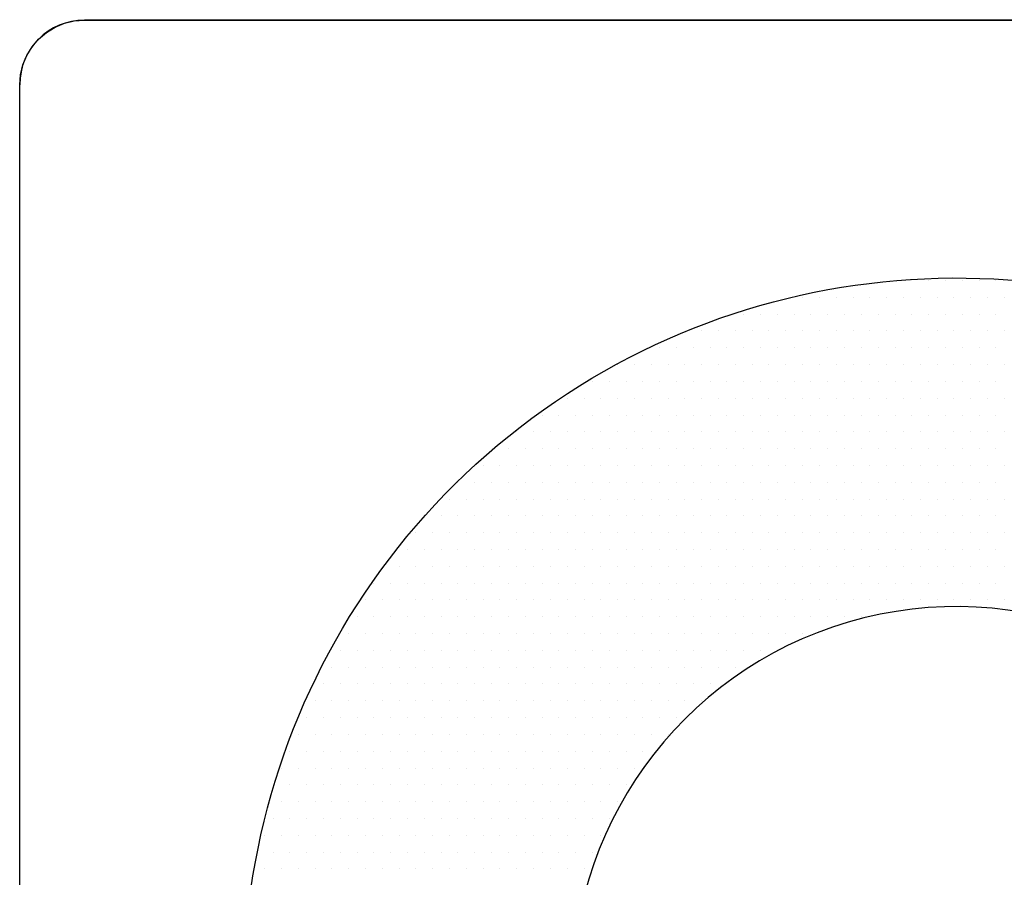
# Model space of a CAD drawing. Extents: x 4 to 74.2, y -80.9 to 9.5.
# Tile 20 of 50: x 19.485 to 19.869, y -14.677 to -14.342. Entities that reach past the tile are written whole.
import ezdxf

# ---------------------------------------------------------------- set-up
doc = ezdxf.new("R2010")
doc.units = 0
doc.header["$LTSCALE"] = 1.87
doc.header["$MEASUREMENT"] = 0
doc.layers.get('0').update_dxf_attribs({"linetype": 'CONTINUOUS'})
doc.layers.add('UNIT', color=7, linetype='CONTINUOUS')

# ---------------------------------------------------------------- blocks, each defined once
blk = doc.blocks.new('*X1')
at = {"color": 0}
for p, q in [((7.02656, 1.47188), (7.02656, 1.47188)), ((7.03594, 1.47188), (7.03594, 1.47188)), ((7.04531, 1.47188), (7.04531, 1.47188)), ((7.05469, 1.47188), (7.05469, 1.47188)), ((7.06406, 1.47188), (7.06406, 1.47188)), ((7.07344, 1.47188), (7.07344, 1.47188)), ((6.96563, 1.4625), (6.96563, 1.4625)), ((6.975, 1.4625), (6.975, 1.4625)), ((6.98438, 1.4625), (6.98438, 1.4625)), ((6.99375, 1.4625), (6.99375, 1.4625)), ((7.00313, 1.4625), (7.00313, 1.4625)), ((7.0125, 1.4625), (7.0125, 1.4625)), ((7.02188, 1.4625), (7.02188, 1.4625)), ((7.03125, 1.4625), (7.03125, 1.4625)), ((7.04063, 1.4625), (7.04063, 1.4625)), ((7.05, 1.4625), (7.05, 1.4625)), ((7.05938, 1.4625), (7.05938, 1.4625)), ((7.06875, 1.4625), (7.06875, 1.4625)), ((7.07813, 1.4625), (7.07813, 1.4625)), ((6.93281, 1.45312), (6.93281, 1.45312)), ((6.94219, 1.45312), (6.94219, 1.45312)), ((6.95156, 1.45312), (6.95156, 1.45312)), ((6.96094, 1.45312), (6.96094, 1.45312)), ((6.97031, 1.45312), (6.97031, 1.45312)), ((6.97969, 1.45312), (6.97969, 1.45312)), ((6.98906, 1.45312), (6.98906, 1.45312)), ((6.99844, 1.45312), (6.99844, 1.45312)), ((7.00781, 1.45312), (7.00781, 1.45312)), ((7.01719, 1.45312), (7.01719, 1.45312)), ((7.02656, 1.45312), (7.02656, 1.45312)), ((7.03594, 1.45312), (7.03594, 1.45312)), ((7.04531, 1.45312), (7.04531, 1.45312)), ((7.05469, 1.45312), (7.05469, 1.45312)), ((7.06406, 1.45312), (7.06406, 1.45312)), ((7.07344, 1.45312), (7.07344, 1.45312)), ((6.90937, 1.44375), (6.90937, 1.44375)), ((6.91875, 1.44375), (6.91875, 1.44375)), ((6.92812, 1.44375), (6.92812, 1.44375)), ((6.9375, 1.44375), (6.9375, 1.44375)), ((6.94688, 1.44375), (6.94688, 1.44375)), ((6.95625, 1.44375), (6.95625, 1.44375)), ((6.96563, 1.44375), (6.96563, 1.44375)), ((6.975, 1.44375), (6.975, 1.44375)), ((6.98438, 1.44375), (6.98438, 1.44375)), ((6.99375, 1.44375), (6.99375, 1.44375)), ((7.00313, 1.44375), (7.00313, 1.44375)), ((7.0125, 1.44375), (7.0125, 1.44375)), ((7.02188, 1.44375), (7.02188, 1.44375)), ((7.03125, 1.44375), (7.03125, 1.44375)), ((7.04063, 1.44375), (7.04063, 1.44375)), ((7.05, 1.44375), (7.05, 1.44375)), ((7.05938, 1.44375), (7.05938, 1.44375)), ((7.06875, 1.44375), (7.06875, 1.44375)), ((7.07813, 1.44375), (7.07813, 1.44375)), ((6.88594, 1.43437), (6.88594, 1.43437)), ((6.89531, 1.43437), (6.89531, 1.43437)), ((6.90469, 1.43437), (6.90469, 1.43437)), ((6.91406, 1.43437), (6.91406, 1.43437)), ((6.92344, 1.43437), (6.92344, 1.43437)), ((6.93281, 1.43437), (6.93281, 1.43437)), ((6.94219, 1.43437), (6.94219, 1.43437)), ((6.95156, 1.43437), (6.95156, 1.43437)), ((6.96094, 1.43437), (6.96094, 1.43437)), ((6.97031, 1.43437), (6.97031, 1.43437)), ((6.97969, 1.43437), (6.97969, 1.43437)), ((6.98906, 1.43437), (6.98906, 1.43437)), ((6.99844, 1.43437), (6.99844, 1.43437)), ((7.00781, 1.43437), (7.00781, 1.43437)), ((7.01719, 1.43437), (7.01719, 1.43437)), ((7.02656, 1.43437), (7.02656, 1.43437)), ((7.03594, 1.43437), (7.03594, 1.43437)), ((7.04531, 1.43437), (7.04531, 1.43437)), ((7.05469, 1.43437), (7.05469, 1.43437)), ((7.06406, 1.43437), (7.06406, 1.43437)), ((7.07344, 1.43437), (7.07344, 1.43437)), ((6.8625, 1.425), (6.8625, 1.425)), ((6.87188, 1.425), (6.87188, 1.425)), ((6.88125, 1.425), (6.88125, 1.425)), ((6.89063, 1.425), (6.89063, 1.425)), ((6.9, 1.425), (6.9, 1.425)), ((6.90937, 1.425), (6.90937, 1.425)), ((6.91875, 1.425), (6.91875, 1.425)), ((6.92812, 1.425), (6.92812, 1.425)), ((6.9375, 1.425), (6.9375, 1.425)), ((6.94688, 1.425), (6.94688, 1.425)), ((6.95625, 1.425), (6.95625, 1.425)), ((6.96563, 1.425), (6.96563, 1.425)), ((6.975, 1.425), (6.975, 1.425)), ((6.98438, 1.425), (6.98438, 1.425)), ((6.99375, 1.425), (6.99375, 1.425)), ((7.00313, 1.425), (7.00313, 1.425)), ((7.0125, 1.425), (7.0125, 1.425)), ((7.02188, 1.425), (7.02188, 1.425)), ((7.03125, 1.425), (7.03125, 1.425)), ((7.04063, 1.425), (7.04063, 1.425)), ((7.05, 1.425), (7.05, 1.425)), ((7.05938, 1.425), (7.05938, 1.425)), ((7.06875, 1.425), (7.06875, 1.425)), ((7.07813, 1.425), (7.07813, 1.425)), ((6.84844, 1.41562), (6.84844, 1.41562)), ((6.85781, 1.41562), (6.85781, 1.41562)), ((6.86719, 1.41562), (6.86719, 1.41562)), ((6.87656, 1.41562), (6.87656, 1.41562)), ((6.88594, 1.41562), (6.88594, 1.41562)), ((6.89531, 1.41562), (6.89531, 1.41562)), ((6.90469, 1.41562), (6.90469, 1.41562)), ((6.91406, 1.41562), (6.91406, 1.41562)), ((6.92344, 1.41562), (6.92344, 1.41562)), ((6.93281, 1.41562), (6.93281, 1.41562)), ((6.94219, 1.41562), (6.94219, 1.41562)), ((6.95156, 1.41562), (6.95156, 1.41562)), ((6.96094, 1.41562), (6.96094, 1.41562)), ((6.97031, 1.41562), (6.97031, 1.41562)), ((6.97969, 1.41562), (6.97969, 1.41562)), ((6.98906, 1.41562), (6.98906, 1.41562)), ((6.99844, 1.41562), (6.99844, 1.41562)), ((7.00781, 1.41562), (7.00781, 1.41562)), ((7.01719, 1.41562), (7.01719, 1.41562)), ((7.02656, 1.41562), (7.02656, 1.41562)), ((7.03594, 1.41562), (7.03594, 1.41562)), ((7.04531, 1.41562), (7.04531, 1.41562)), ((7.05469, 1.41562), (7.05469, 1.41562)), ((7.06406, 1.41562), (7.06406, 1.41562)), ((7.07344, 1.41562), (7.07344, 1.41562)), ((6.83437, 1.40625), (6.83437, 1.40625)), ((6.84375, 1.40625), (6.84375, 1.40625)), ((6.85313, 1.40625), (6.85313, 1.40625)), ((6.8625, 1.40625), (6.8625, 1.40625)), ((6.87188, 1.40625), (6.87188, 1.40625)), ((6.88125, 1.40625), (6.88125, 1.40625)), ((6.89063, 1.40625), (6.89063, 1.40625)), ((6.9, 1.40625), (6.9, 1.40625)), ((6.90937, 1.40625), (6.90937, 1.40625)), ((6.91875, 1.40625), (6.91875, 1.40625)), ((6.92812, 1.40625), (6.92812, 1.40625)), ((6.9375, 1.40625), (6.9375, 1.40625)), ((6.94688, 1.40625), (6.94688, 1.40625)), ((6.95625, 1.40625), (6.95625, 1.40625)), ((6.96563, 1.40625), (6.96563, 1.40625)), ((6.975, 1.40625), (6.975, 1.40625)), ((6.98438, 1.40625), (6.98438, 1.40625)), ((6.99375, 1.40625), (6.99375, 1.40625)), ((7.00313, 1.40625), (7.00313, 1.40625)), ((7.0125, 1.40625), (7.0125, 1.40625)), ((7.02188, 1.40625), (7.02188, 1.40625)), ((7.03125, 1.40625), (7.03125, 1.40625)), ((7.04063, 1.40625), (7.04063, 1.40625)), ((7.05, 1.40625), (7.05, 1.40625)), ((7.05938, 1.40625), (7.05938, 1.40625)), ((7.06875, 1.40625), (7.06875, 1.40625)), ((7.07813, 1.40625), (7.07813, 1.40625)), ((6.82031, 1.39687), (6.82031, 1.39687)), ((6.82969, 1.39687), (6.82969, 1.39687)), ((6.83906, 1.39687), (6.83906, 1.39687)), ((6.84844, 1.39687), (6.84844, 1.39687)), ((6.85781, 1.39687), (6.85781, 1.39687)), ((6.86719, 1.39687), (6.86719, 1.39687)), ((6.87656, 1.39687), (6.87656, 1.39687)), ((6.88594, 1.39687), (6.88594, 1.39687)), ((6.89531, 1.39687), (6.89531, 1.39687)), ((6.90469, 1.39687), (6.90469, 1.39687)), ((6.91406, 1.39687), (6.91406, 1.39687)), ((6.92344, 1.39687), (6.92344, 1.39687)), ((6.93281, 1.39687), (6.93281, 1.39687)), ((6.94219, 1.39687), (6.94219, 1.39687)), ((6.95156, 1.39687), (6.95156, 1.39687)), ((6.96094, 1.39687), (6.96094, 1.39687)), ((6.97031, 1.39687), (6.97031, 1.39687)), ((6.97969, 1.39687), (6.97969, 1.39687)), ((6.98906, 1.39687), (6.98906, 1.39687)), ((6.99844, 1.39687), (6.99844, 1.39687)), ((7.00781, 1.39687), (7.00781, 1.39687)), ((7.01719, 1.39687), (7.01719, 1.39687)), ((7.02656, 1.39687), (7.02656, 1.39687)), ((7.03594, 1.39687), (7.03594, 1.39687)), ((7.04531, 1.39687), (7.04531, 1.39687)), ((7.05469, 1.39687), (7.05469, 1.39687)), ((7.06406, 1.39687), (7.06406, 1.39687)), ((7.07344, 1.39687), (7.07344, 1.39687)), ((6.80625, 1.3875), (6.80625, 1.3875)), ((6.81562, 1.3875), (6.81562, 1.3875)), ((6.825, 1.3875), (6.825, 1.3875)), ((6.83437, 1.3875), (6.83437, 1.3875)), ((6.84375, 1.3875), (6.84375, 1.3875)), ((6.85313, 1.3875), (6.85313, 1.3875)), ((6.8625, 1.3875), (6.8625, 1.3875)), ((6.87188, 1.3875), (6.87188, 1.3875)), ((6.88125, 1.3875), (6.88125, 1.3875)), ((6.89063, 1.3875), (6.89063, 1.3875)), ((6.9, 1.3875), (6.9, 1.3875)), ((6.90937, 1.3875), (6.90937, 1.3875)), ((6.91875, 1.3875), (6.91875, 1.3875)), ((6.92812, 1.3875), (6.92812, 1.3875)), ((6.9375, 1.3875), (6.9375, 1.3875)), ((6.94688, 1.3875), (6.94688, 1.3875)), ((6.95625, 1.3875), (6.95625, 1.3875)), ((6.96563, 1.3875), (6.96563, 1.3875)), ((6.975, 1.3875), (6.975, 1.3875)), ((6.98438, 1.3875), (6.98438, 1.3875)), ((6.99375, 1.3875), (6.99375, 1.3875)), ((7.00313, 1.3875), (7.00313, 1.3875)), ((7.0125, 1.3875), (7.0125, 1.3875)), ((7.02188, 1.3875), (7.02188, 1.3875)), ((7.03125, 1.3875), (7.03125, 1.3875)), ((7.04063, 1.3875), (7.04063, 1.3875)), ((7.05, 1.3875), (7.05, 1.3875)), ((7.05938, 1.3875), (7.05938, 1.3875)), ((7.06875, 1.3875), (7.06875, 1.3875)), ((7.07813, 1.3875), (7.07813, 1.3875)), ((6.80156, 1.37813), (6.80156, 1.37813)), ((6.81094, 1.37813), (6.81094, 1.37813)), ((6.82031, 1.37813), (6.82031, 1.37813)), ((6.82969, 1.37813), (6.82969, 1.37813)), ((6.83906, 1.37813), (6.83906, 1.37813)), ((6.84844, 1.37813), (6.84844, 1.37813)), ((6.85781, 1.37813), (6.85781, 1.37813)), ((6.86719, 1.37813), (6.86719, 1.37813)), ((6.87656, 1.37813), (6.87656, 1.37813)), ((6.88594, 1.37813), (6.88594, 1.37813)), ((6.89531, 1.37813), (6.89531, 1.37813)), ((6.90469, 1.37813), (6.90469, 1.37813)), ((6.91406, 1.37813), (6.91406, 1.37813)), ((6.92344, 1.37813), (6.92344, 1.37813)), ((6.93281, 1.37813), (6.93281, 1.37813)), ((6.94219, 1.37813), (6.94219, 1.37813)), ((6.95156, 1.37813), (6.95156, 1.37813)), ((6.96094, 1.37813), (6.96094, 1.37813)), ((6.97031, 1.37813), (6.97031, 1.37813)), ((6.97969, 1.37813), (6.97969, 1.37813)), ((6.98906, 1.37813), (6.98906, 1.37813)), ((6.99844, 1.37813), (6.99844, 1.37813)), ((7.00781, 1.37813), (7.00781, 1.37813)), ((7.01719, 1.37813), (7.01719, 1.37813)), ((7.02656, 1.37813), (7.02656, 1.37813)), ((7.03594, 1.37813), (7.03594, 1.37813)), ((7.04531, 1.37813), (7.04531, 1.37813)), ((7.05469, 1.37813), (7.05469, 1.37813)), ((7.06406, 1.37813), (7.06406, 1.37813)), ((7.07344, 1.37813), (7.07344, 1.37813)), ((6.7875, 1.36875), (6.7875, 1.36875)), ((6.79688, 1.36875), (6.79688, 1.36875)), ((6.80625, 1.36875), (6.80625, 1.36875)), ((6.81562, 1.36875), (6.81562, 1.36875)), ((6.825, 1.36875), (6.825, 1.36875)), ((6.83437, 1.36875), (6.83437, 1.36875)), ((6.84375, 1.36875), (6.84375, 1.36875)), ((6.85313, 1.36875), (6.85313, 1.36875)), ((6.8625, 1.36875), (6.8625, 1.36875)), ((6.87188, 1.36875), (6.87188, 1.36875)), ((6.88125, 1.36875), (6.88125, 1.36875)), ((6.89063, 1.36875), (6.89063, 1.36875)), ((6.9, 1.36875), (6.9, 1.36875)), ((6.90937, 1.36875), (6.90937, 1.36875)), ((6.91875, 1.36875), (6.91875, 1.36875)), ((6.92812, 1.36875), (6.92812, 1.36875)), ((6.9375, 1.36875), (6.9375, 1.36875)), ((6.94688, 1.36875), (6.94688, 1.36875)), ((6.95625, 1.36875), (6.95625, 1.36875)), ((6.96563, 1.36875), (6.96563, 1.36875)), ((6.975, 1.36875), (6.975, 1.36875)), ((6.98438, 1.36875), (6.98438, 1.36875)), ((6.99375, 1.36875), (6.99375, 1.36875)), ((7.00313, 1.36875), (7.00313, 1.36875)), ((7.0125, 1.36875), (7.0125, 1.36875)), ((7.02188, 1.36875), (7.02188, 1.36875)), ((7.03125, 1.36875), (7.03125, 1.36875)), ((7.04063, 1.36875), (7.04063, 1.36875)), ((7.05, 1.36875), (7.05, 1.36875)), ((7.05938, 1.36875), (7.05938, 1.36875)), ((7.06875, 1.36875), (7.06875, 1.36875)), ((7.07813, 1.36875), (7.07813, 1.36875)), ((6.77344, 1.35938), (6.77344, 1.35938)), ((6.78281, 1.35938), (6.78281, 1.35938)), ((6.79219, 1.35938), (6.79219, 1.35938)), ((6.80156, 1.35938), (6.80156, 1.35938)), ((6.81094, 1.35938), (6.81094, 1.35938)), ((6.82031, 1.35938), (6.82031, 1.35938)), ((6.82969, 1.35938), (6.82969, 1.35938)), ((6.83906, 1.35938), (6.83906, 1.35938)), ((6.84844, 1.35938), (6.84844, 1.35938)), ((6.85781, 1.35938), (6.85781, 1.35938)), ((6.86719, 1.35938), (6.86719, 1.35938)), ((6.87656, 1.35938), (6.87656, 1.35938)), ((6.88594, 1.35938), (6.88594, 1.35938)), ((6.89531, 1.35938), (6.89531, 1.35938)), ((6.90469, 1.35938), (6.90469, 1.35938)), ((6.91406, 1.35938), (6.91406, 1.35938)), ((6.92344, 1.35938), (6.92344, 1.35938)), ((6.93281, 1.35938), (6.93281, 1.35938)), ((6.94219, 1.35938), (6.94219, 1.35938)), ((6.95156, 1.35938), (6.95156, 1.35938)), ((6.96094, 1.35938), (6.96094, 1.35938)), ((6.97031, 1.35938), (6.97031, 1.35938)), ((6.97969, 1.35938), (6.97969, 1.35938)), ((6.98906, 1.35938), (6.98906, 1.35938)), ((6.99844, 1.35938), (6.99844, 1.35938)), ((7.00781, 1.35938), (7.00781, 1.35938)), ((7.01719, 1.35938), (7.01719, 1.35938)), ((7.02656, 1.35938), (7.02656, 1.35938)), ((7.03594, 1.35938), (7.03594, 1.35938)), ((7.04531, 1.35938), (7.04531, 1.35938)), ((7.05469, 1.35938), (7.05469, 1.35938)), ((7.06406, 1.35938), (7.06406, 1.35938)), ((7.07344, 1.35938), (7.07344, 1.35938)), ((6.76875, 1.35), (6.76875, 1.35)), ((6.77813, 1.35), (6.77813, 1.35)), ((6.7875, 1.35), (6.7875, 1.35)), ((6.79688, 1.35), (6.79688, 1.35)), ((6.80625, 1.35), (6.80625, 1.35)), ((6.81562, 1.35), (6.81562, 1.35)), ((6.825, 1.35), (6.825, 1.35)), ((6.83437, 1.35), (6.83437, 1.35)), ((6.84375, 1.35), (6.84375, 1.35)), ((6.85313, 1.35), (6.85313, 1.35)), ((6.8625, 1.35), (6.8625, 1.35)), ((6.87188, 1.35), (6.87188, 1.35)), ((6.88125, 1.35), (6.88125, 1.35)), ((6.89063, 1.35), (6.89063, 1.35)), ((6.9, 1.35), (6.9, 1.35)), ((6.90937, 1.35), (6.90937, 1.35)), ((6.91875, 1.35), (6.91875, 1.35)), ((6.92812, 1.35), (6.92812, 1.35)), ((6.9375, 1.35), (6.9375, 1.35)), ((6.94688, 1.35), (6.94688, 1.35)), ((6.95625, 1.35), (6.95625, 1.35)), ((6.96563, 1.35), (6.96563, 1.35)), ((6.975, 1.35), (6.975, 1.35)), ((6.98438, 1.35), (6.98438, 1.35)), ((6.99375, 1.35), (6.99375, 1.35)), ((7.00313, 1.35), (7.00313, 1.35)), ((7.0125, 1.35), (7.0125, 1.35)), ((7.02188, 1.35), (7.02188, 1.35)), ((7.03125, 1.35), (7.03125, 1.35)), ((7.04063, 1.35), (7.04063, 1.35)), ((7.05, 1.35), (7.05, 1.35)), ((7.05938, 1.35), (7.05938, 1.35)), ((7.06875, 1.35), (7.06875, 1.35)), ((7.07813, 1.35), (7.07813, 1.35)), ((6.76406, 1.34062), (6.76406, 1.34062)), ((6.77344, 1.34062), (6.77344, 1.34062)), ((6.78281, 1.34062), (6.78281, 1.34062)), ((6.79219, 1.34062), (6.79219, 1.34062)), ((6.80156, 1.34062), (6.80156, 1.34062)), ((6.81094, 1.34062), (6.81094, 1.34062)), ((6.82031, 1.34062), (6.82031, 1.34062)), ((6.82969, 1.34062), (6.82969, 1.34062)), ((6.83906, 1.34062), (6.83906, 1.34062)), ((6.84844, 1.34062), (6.84844, 1.34062)), ((6.85781, 1.34062), (6.85781, 1.34062)), ((6.86719, 1.34062), (6.86719, 1.34062)), ((6.87656, 1.34062), (6.87656, 1.34062)), ((6.88594, 1.34062), (6.88594, 1.34062)), ((6.89531, 1.34062), (6.89531, 1.34062)), ((6.90469, 1.34062), (6.90469, 1.34062)), ((6.91406, 1.34062), (6.91406, 1.34062)), ((6.92344, 1.34062), (6.92344, 1.34062)), ((6.93281, 1.34062), (6.93281, 1.34062)), ((6.94219, 1.34062), (6.94219, 1.34062)), ((6.95156, 1.34062), (6.95156, 1.34062)), ((6.96094, 1.34062), (6.96094, 1.34062)), ((6.97031, 1.34062), (6.97031, 1.34062)), ((6.97969, 1.34062), (6.97969, 1.34062)), ((6.98906, 1.34062), (6.98906, 1.34062)), ((6.99844, 1.34062), (6.99844, 1.34062)), ((7.00781, 1.34062), (7.00781, 1.34062)), ((7.01719, 1.34062), (7.01719, 1.34062)), ((7.02656, 1.34062), (7.02656, 1.34062)), ((7.03594, 1.34062), (7.03594, 1.34062)), ((7.04531, 1.34062), (7.04531, 1.34062)), ((7.05469, 1.34062), (7.05469, 1.34062)), ((7.06406, 1.34062), (7.06406, 1.34062)), ((7.07344, 1.34062), (7.07344, 1.34062)), ((6.75, 1.33125), (6.75, 1.33125)), ((6.75938, 1.33125), (6.75938, 1.33125)), ((6.76875, 1.33125), (6.76875, 1.33125)), ((6.77813, 1.33125), (6.77813, 1.33125)), ((6.7875, 1.33125), (6.7875, 1.33125)), ((6.79688, 1.33125), (6.79688, 1.33125)), ((6.80625, 1.33125), (6.80625, 1.33125)), ((6.81562, 1.33125), (6.81562, 1.33125)), ((6.825, 1.33125), (6.825, 1.33125)), ((6.83437, 1.33125), (6.83437, 1.33125)), ((6.84375, 1.33125), (6.84375, 1.33125)), ((6.85313, 1.33125), (6.85313, 1.33125)), ((6.8625, 1.33125), (6.8625, 1.33125)), ((6.87188, 1.33125), (6.87188, 1.33125)), ((6.88125, 1.33125), (6.88125, 1.33125)), ((6.89063, 1.33125), (6.89063, 1.33125)), ((6.9, 1.33125), (6.9, 1.33125)), ((6.90937, 1.33125), (6.90937, 1.33125)), ((6.91875, 1.33125), (6.91875, 1.33125)), ((6.92812, 1.33125), (6.92812, 1.33125)), ((6.9375, 1.33125), (6.9375, 1.33125)), ((6.94688, 1.33125), (6.94688, 1.33125)), ((6.95625, 1.33125), (6.95625, 1.33125)), ((6.96563, 1.33125), (6.96563, 1.33125)), ((6.975, 1.33125), (6.975, 1.33125)), ((6.98438, 1.33125), (6.98438, 1.33125)), ((6.99375, 1.33125), (6.99375, 1.33125)), ((7.00313, 1.33125), (7.00313, 1.33125)), ((7.0125, 1.33125), (7.0125, 1.33125)), ((7.02188, 1.33125), (7.02188, 1.33125)), ((7.03125, 1.33125), (7.03125, 1.33125)), ((7.04063, 1.33125), (7.04063, 1.33125)), ((7.05, 1.33125), (7.05, 1.33125)), ((7.05938, 1.33125), (7.05938, 1.33125)), ((7.06875, 1.33125), (7.06875, 1.33125)), ((7.07813, 1.33125), (7.07813, 1.33125)), ((6.74531, 1.32187), (6.74531, 1.32187)), ((6.75469, 1.32187), (6.75469, 1.32187)), ((6.76406, 1.32187), (6.76406, 1.32187)), ((6.77344, 1.32187), (6.77344, 1.32187)), ((6.78281, 1.32187), (6.78281, 1.32187)), ((6.79219, 1.32187), (6.79219, 1.32187)), ((6.80156, 1.32187), (6.80156, 1.32187)), ((6.81094, 1.32187), (6.81094, 1.32187)), ((6.82031, 1.32187), (6.82031, 1.32187)), ((6.82969, 1.32187), (6.82969, 1.32187)), ((6.83906, 1.32187), (6.83906, 1.32187)), ((6.84844, 1.32187), (6.84844, 1.32187)), ((6.85781, 1.32187), (6.85781, 1.32187)), ((6.86719, 1.32187), (6.86719, 1.32187)), ((6.87656, 1.32187), (6.87656, 1.32187)), ((6.88594, 1.32187), (6.88594, 1.32187)), ((6.89531, 1.32187), (6.89531, 1.32187)), ((6.90469, 1.32187), (6.90469, 1.32187)), ((6.91406, 1.32187), (6.91406, 1.32187)), ((6.92344, 1.32187), (6.92344, 1.32187)), ((6.93281, 1.32187), (6.93281, 1.32187)), ((6.94219, 1.32187), (6.94219, 1.32187)), ((6.95156, 1.32187), (6.95156, 1.32187)), ((6.96094, 1.32187), (6.96094, 1.32187)), ((6.97031, 1.32187), (6.97031, 1.32187)), ((6.97969, 1.32187), (6.97969, 1.32187)), ((6.98906, 1.32187), (6.98906, 1.32187)), ((6.99844, 1.32187), (6.99844, 1.32187)), ((7.00781, 1.32187), (7.00781, 1.32187)), ((7.01719, 1.32187), (7.01719, 1.32187)), ((7.02656, 1.32187), (7.02656, 1.32187)), ((7.03594, 1.32187), (7.03594, 1.32187)), ((7.04531, 1.32187), (7.04531, 1.32187)), ((7.05469, 1.32187), (7.05469, 1.32187)), ((7.06406, 1.32187), (7.06406, 1.32187)), ((7.07344, 1.32187), (7.07344, 1.32187)), ((6.74062, 1.3125), (6.74062, 1.3125)), ((6.75, 1.3125), (6.75, 1.3125)), ((6.75938, 1.3125), (6.75938, 1.3125)), ((6.76875, 1.3125), (6.76875, 1.3125)), ((6.77813, 1.3125), (6.77813, 1.3125)), ((6.7875, 1.3125), (6.7875, 1.3125)), ((6.79688, 1.3125), (6.79688, 1.3125)), ((6.80625, 1.3125), (6.80625, 1.3125)), ((6.81562, 1.3125), (6.81562, 1.3125)), ((6.825, 1.3125), (6.825, 1.3125)), ((6.83437, 1.3125), (6.83437, 1.3125)), ((6.84375, 1.3125), (6.84375, 1.3125)), ((6.85313, 1.3125), (6.85313, 1.3125)), ((6.8625, 1.3125), (6.8625, 1.3125)), ((6.87188, 1.3125), (6.87188, 1.3125)), ((6.88125, 1.3125), (6.88125, 1.3125)), ((6.89063, 1.3125), (6.89063, 1.3125)), ((6.9, 1.3125), (6.9, 1.3125)), ((6.90937, 1.3125), (6.90937, 1.3125)), ((6.91875, 1.3125), (6.91875, 1.3125)), ((6.92812, 1.3125), (6.92812, 1.3125)), ((6.9375, 1.3125), (6.9375, 1.3125)), ((6.94688, 1.3125), (6.94688, 1.3125)), ((6.95625, 1.3125), (6.95625, 1.3125)), ((6.96563, 1.3125), (6.96563, 1.3125)), ((6.975, 1.3125), (6.975, 1.3125)), ((6.98438, 1.3125), (6.98438, 1.3125)), ((6.99375, 1.3125), (6.99375, 1.3125)), ((7.00313, 1.3125), (7.00313, 1.3125)), ((7.0125, 1.3125), (7.0125, 1.3125)), ((7.02188, 1.3125), (7.02188, 1.3125)), ((7.03125, 1.3125), (7.03125, 1.3125)), ((7.04063, 1.3125), (7.04063, 1.3125)), ((7.05, 1.3125), (7.05, 1.3125)), ((7.05938, 1.3125), (7.05938, 1.3125)), ((7.06875, 1.3125), (7.06875, 1.3125)), ((7.07813, 1.3125), (7.07813, 1.3125)), ((6.72656, 1.30312), (6.72656, 1.30312)), ((6.73594, 1.30312), (6.73594, 1.30312)), ((6.74531, 1.30312), (6.74531, 1.30312)), ((6.75469, 1.30312), (6.75469, 1.30312)), ((6.76406, 1.30312), (6.76406, 1.30312)), ((6.77344, 1.30312), (6.77344, 1.30312)), ((6.78281, 1.30312), (6.78281, 1.30312)), ((6.79219, 1.30312), (6.79219, 1.30312)), ((6.80156, 1.30312), (6.80156, 1.30312)), ((6.81094, 1.30312), (6.81094, 1.30312)), ((6.82031, 1.30312), (6.82031, 1.30312)), ((6.82969, 1.30312), (6.82969, 1.30312)), ((6.83906, 1.30312), (6.83906, 1.30312)), ((6.84844, 1.30312), (6.84844, 1.30312)), ((6.85781, 1.30312), (6.85781, 1.30312)), ((6.86719, 1.30312), (6.86719, 1.30312)), ((6.87656, 1.30312), (6.87656, 1.30312)), ((6.88594, 1.30312), (6.88594, 1.30312)), ((6.89531, 1.30312), (6.89531, 1.30312)), ((6.90469, 1.30312), (6.90469, 1.30312)), ((6.91406, 1.30312), (6.91406, 1.30312)), ((6.92344, 1.30312), (6.92344, 1.30312)), ((6.93281, 1.30312), (6.93281, 1.30312)), ((6.94219, 1.30312), (6.94219, 1.30312)), ((6.95156, 1.30312), (6.95156, 1.30312)), ((6.96094, 1.30312), (6.96094, 1.30312)), ((6.97031, 1.30312), (6.97031, 1.30312)), ((6.97969, 1.30312), (6.97969, 1.30312)), ((6.98906, 1.30312), (6.98906, 1.30312)), ((6.99844, 1.30312), (6.99844, 1.30312)), ((7.00781, 1.30312), (7.00781, 1.30312)), ((7.01719, 1.30312), (7.01719, 1.30312)), ((7.02656, 1.30312), (7.02656, 1.30312)), ((7.03594, 1.30312), (7.03594, 1.30312)), ((7.04531, 1.30312), (7.04531, 1.30312)), ((7.05469, 1.30312), (7.05469, 1.30312)), ((7.06406, 1.30312), (7.06406, 1.30312)), ((7.07344, 1.30312), (7.07344, 1.30312)), ((6.72187, 1.29375), (6.72187, 1.29375)), ((6.73125, 1.29375), (6.73125, 1.29375)), ((6.74062, 1.29375), (6.74062, 1.29375)), ((6.75, 1.29375), (6.75, 1.29375)), ((6.75938, 1.29375), (6.75938, 1.29375)), ((6.76875, 1.29375), (6.76875, 1.29375)), ((6.77813, 1.29375), (6.77813, 1.29375)), ((6.7875, 1.29375), (6.7875, 1.29375)), ((6.79688, 1.29375), (6.79688, 1.29375)), ((6.80625, 1.29375), (6.80625, 1.29375)), ((6.81562, 1.29375), (6.81562, 1.29375)), ((6.825, 1.29375), (6.825, 1.29375)), ((6.83437, 1.29375), (6.83437, 1.29375)), ((6.84375, 1.29375), (6.84375, 1.29375)), ((6.85313, 1.29375), (6.85313, 1.29375)), ((6.8625, 1.29375), (6.8625, 1.29375)), ((6.87188, 1.29375), (6.87188, 1.29375)), ((6.88125, 1.29375), (6.88125, 1.29375)), ((6.89063, 1.29375), (6.89063, 1.29375)), ((6.9, 1.29375), (6.9, 1.29375)), ((6.90937, 1.29375), (6.90937, 1.29375)), ((6.91875, 1.29375), (6.91875, 1.29375)), ((6.92812, 1.29375), (6.92812, 1.29375)), ((6.9375, 1.29375), (6.9375, 1.29375)), ((6.94688, 1.29375), (6.94688, 1.29375)), ((6.95625, 1.29375), (6.95625, 1.29375)), ((6.96563, 1.29375), (6.96563, 1.29375)), ((6.975, 1.29375), (6.975, 1.29375)), ((6.98438, 1.29375), (6.98438, 1.29375)), ((6.99375, 1.29375), (6.99375, 1.29375)), ((7.00313, 1.29375), (7.00313, 1.29375)), ((7.0125, 1.29375), (7.0125, 1.29375)), ((7.02188, 1.29375), (7.02188, 1.29375)), ((7.03125, 1.29375), (7.03125, 1.29375)), ((7.04063, 1.29375), (7.04063, 1.29375)), ((7.05, 1.29375), (7.05, 1.29375)), ((7.05938, 1.29375), (7.05938, 1.29375)), ((7.06875, 1.29375), (7.06875, 1.29375)), ((7.07813, 1.29375), (7.07813, 1.29375)), ((6.71719, 1.28438), (6.71719, 1.28438)), ((6.72656, 1.28438), (6.72656, 1.28438)), ((6.73594, 1.28438), (6.73594, 1.28438)), ((6.74531, 1.28438), (6.74531, 1.28438)), ((6.75469, 1.28438), (6.75469, 1.28438)), ((6.76406, 1.28438), (6.76406, 1.28438)), ((6.77344, 1.28438), (6.77344, 1.28438)), ((6.78281, 1.28438), (6.78281, 1.28438)), ((6.79219, 1.28438), (6.79219, 1.28438)), ((6.80156, 1.28438), (6.80156, 1.28438)), ((6.81094, 1.28438), (6.81094, 1.28438)), ((6.82031, 1.28438), (6.82031, 1.28438)), ((6.82969, 1.28438), (6.82969, 1.28438)), ((6.83906, 1.28438), (6.83906, 1.28438)), ((6.84844, 1.28438), (6.84844, 1.28438)), ((6.85781, 1.28438), (6.85781, 1.28438)), ((6.86719, 1.28438), (6.86719, 1.28438)), ((6.87656, 1.28438), (6.87656, 1.28438)), ((6.88594, 1.28438), (6.88594, 1.28438)), ((6.89531, 1.28438), (6.89531, 1.28438)), ((6.90469, 1.28438), (6.90469, 1.28438)), ((6.91406, 1.28438), (6.91406, 1.28438)), ((6.92344, 1.28438), (6.92344, 1.28438)), ((6.93281, 1.28438), (6.93281, 1.28438)), ((6.94219, 1.28438), (6.94219, 1.28438)), ((6.95156, 1.28438), (6.95156, 1.28438)), ((6.96094, 1.28438), (6.96094, 1.28438)), ((6.97031, 1.28438), (6.97031, 1.28438)), ((6.97969, 1.28438), (6.97969, 1.28438)), ((6.98906, 1.28438), (6.98906, 1.28438)), ((6.99844, 1.28438), (6.99844, 1.28438)), ((6.7125, 1.275), (6.7125, 1.275)), ((6.72187, 1.275), (6.72187, 1.275)), ((6.73125, 1.275), (6.73125, 1.275)), ((6.74062, 1.275), (6.74062, 1.275)), ((6.75, 1.275), (6.75, 1.275)), ((6.75938, 1.275), (6.75938, 1.275)), ((6.76875, 1.275), (6.76875, 1.275)), ((6.77813, 1.275), (6.77813, 1.275)), ((6.7875, 1.275), (6.7875, 1.275)), ((6.79688, 1.275), (6.79688, 1.275)), ((6.80625, 1.275), (6.80625, 1.275)), ((6.81562, 1.275), (6.81562, 1.275)), ((6.825, 1.275), (6.825, 1.275)), ((6.83437, 1.275), (6.83437, 1.275)), ((6.84375, 1.275), (6.84375, 1.275)), ((6.85313, 1.275), (6.85313, 1.275)), ((6.8625, 1.275), (6.8625, 1.275)), ((6.87188, 1.275), (6.87188, 1.275)), ((6.88125, 1.275), (6.88125, 1.275)), ((6.89063, 1.275), (6.89063, 1.275)), ((6.9, 1.275), (6.9, 1.275)), ((6.90937, 1.275), (6.90937, 1.275)), ((6.91875, 1.275), (6.91875, 1.275)), ((6.92812, 1.275), (6.92812, 1.275)), ((6.9375, 1.275), (6.9375, 1.275)), ((6.94688, 1.275), (6.94688, 1.275)), ((6.95625, 1.275), (6.95625, 1.275)), ((6.96563, 1.275), (6.96563, 1.275)), ((6.70781, 1.26562), (6.70781, 1.26562)), ((6.71719, 1.26562), (6.71719, 1.26562)), ((6.72656, 1.26562), (6.72656, 1.26562)), ((6.73594, 1.26562), (6.73594, 1.26562)), ((6.74531, 1.26562), (6.74531, 1.26562)), ((6.75469, 1.26562), (6.75469, 1.26562)), ((6.76406, 1.26562), (6.76406, 1.26562)), ((6.77344, 1.26562), (6.77344, 1.26562)), ((6.78281, 1.26562), (6.78281, 1.26562)), ((6.79219, 1.26562), (6.79219, 1.26562)), ((6.80156, 1.26562), (6.80156, 1.26562)), ((6.81094, 1.26562), (6.81094, 1.26562)), ((6.82031, 1.26562), (6.82031, 1.26562)), ((6.82969, 1.26562), (6.82969, 1.26562)), ((6.83906, 1.26562), (6.83906, 1.26562)), ((6.84844, 1.26562), (6.84844, 1.26562)), ((6.85781, 1.26562), (6.85781, 1.26562)), ((6.86719, 1.26562), (6.86719, 1.26562)), ((6.87656, 1.26562), (6.87656, 1.26562)), ((6.88594, 1.26562), (6.88594, 1.26562)), ((6.89531, 1.26562), (6.89531, 1.26562)), ((6.90469, 1.26562), (6.90469, 1.26562)), ((6.91406, 1.26562), (6.91406, 1.26562)), ((6.92344, 1.26562), (6.92344, 1.26562)), ((6.93281, 1.26562), (6.93281, 1.26562)), ((6.94219, 1.26562), (6.94219, 1.26562)), ((6.95156, 1.26562), (6.95156, 1.26562)), ((6.70312, 1.25625), (6.70312, 1.25625)), ((6.7125, 1.25625), (6.7125, 1.25625)), ((6.72187, 1.25625), (6.72187, 1.25625)), ((6.73125, 1.25625), (6.73125, 1.25625)), ((6.74062, 1.25625), (6.74062, 1.25625)), ((6.75, 1.25625), (6.75, 1.25625)), ((6.75938, 1.25625), (6.75938, 1.25625)), ((6.76875, 1.25625), (6.76875, 1.25625)), ((6.77813, 1.25625), (6.77813, 1.25625)), ((6.7875, 1.25625), (6.7875, 1.25625)), ((6.79688, 1.25625), (6.79688, 1.25625)), ((6.80625, 1.25625), (6.80625, 1.25625)), ((6.81562, 1.25625), (6.81562, 1.25625)), ((6.825, 1.25625), (6.825, 1.25625)), ((6.83437, 1.25625), (6.83437, 1.25625)), ((6.84375, 1.25625), (6.84375, 1.25625)), ((6.85313, 1.25625), (6.85313, 1.25625)), ((6.8625, 1.25625), (6.8625, 1.25625)), ((6.87188, 1.25625), (6.87188, 1.25625)), ((6.88125, 1.25625), (6.88125, 1.25625)), ((6.89063, 1.25625), (6.89063, 1.25625)), ((6.9, 1.25625), (6.9, 1.25625)), ((6.90937, 1.25625), (6.90937, 1.25625)), ((6.91875, 1.25625), (6.91875, 1.25625)), ((6.92812, 1.25625), (6.92812, 1.25625)), ((6.69844, 1.24687), (6.69844, 1.24687)), ((6.70781, 1.24687), (6.70781, 1.24687)), ((6.71719, 1.24687), (6.71719, 1.24687)), ((6.72656, 1.24687), (6.72656, 1.24687)), ((6.73594, 1.24687), (6.73594, 1.24687)), ((6.74531, 1.24687), (6.74531, 1.24687)), ((6.75469, 1.24687), (6.75469, 1.24687)), ((6.76406, 1.24687), (6.76406, 1.24687)), ((6.77344, 1.24687), (6.77344, 1.24687)), ((6.78281, 1.24687), (6.78281, 1.24687)), ((6.79219, 1.24687), (6.79219, 1.24687)), ((6.80156, 1.24687), (6.80156, 1.24687)), ((6.81094, 1.24687), (6.81094, 1.24687)), ((6.82031, 1.24687), (6.82031, 1.24687)), ((6.82969, 1.24687), (6.82969, 1.24687)), ((6.83906, 1.24687), (6.83906, 1.24687)), ((6.84844, 1.24687), (6.84844, 1.24687)), ((6.85781, 1.24687), (6.85781, 1.24687)), ((6.86719, 1.24687), (6.86719, 1.24687)), ((6.87656, 1.24687), (6.87656, 1.24687)), ((6.88594, 1.24687), (6.88594, 1.24687)), ((6.89531, 1.24687), (6.89531, 1.24687)), ((6.90469, 1.24687), (6.90469, 1.24687)), ((6.91406, 1.24687), (6.91406, 1.24687)), ((6.69375, 1.2375), (6.69375, 1.2375)), ((6.70312, 1.2375), (6.70312, 1.2375)), ((6.7125, 1.2375), (6.7125, 1.2375)), ((6.72187, 1.2375), (6.72187, 1.2375)), ((6.73125, 1.2375), (6.73125, 1.2375)), ((6.74062, 1.2375), (6.74062, 1.2375)), ((6.75, 1.2375), (6.75, 1.2375)), ((6.75938, 1.2375), (6.75938, 1.2375)), ((6.76875, 1.2375), (6.76875, 1.2375)), ((6.77813, 1.2375), (6.77813, 1.2375)), ((6.7875, 1.2375), (6.7875, 1.2375)), ((6.79688, 1.2375), (6.79688, 1.2375)), ((6.80625, 1.2375), (6.80625, 1.2375)), ((6.81562, 1.2375), (6.81562, 1.2375)), ((6.825, 1.2375), (6.825, 1.2375)), ((6.83437, 1.2375), (6.83437, 1.2375)), ((6.84375, 1.2375), (6.84375, 1.2375)), ((6.85313, 1.2375), (6.85313, 1.2375)), ((6.8625, 1.2375), (6.8625, 1.2375)), ((6.87188, 1.2375), (6.87188, 1.2375)), ((6.88125, 1.2375), (6.88125, 1.2375)), ((6.89063, 1.2375), (6.89063, 1.2375)), ((6.9, 1.2375), (6.9, 1.2375)), ((6.90937, 1.2375), (6.90937, 1.2375)), ((6.68906, 1.22812), (6.68906, 1.22812)), ((6.69844, 1.22812), (6.69844, 1.22812)), ((6.70781, 1.22812), (6.70781, 1.22812)), ((6.71719, 1.22812), (6.71719, 1.22812)), ((6.72656, 1.22812), (6.72656, 1.22812)), ((6.73594, 1.22812), (6.73594, 1.22812)), ((6.74531, 1.22812), (6.74531, 1.22812)), ((6.75469, 1.22812), (6.75469, 1.22812)), ((6.76406, 1.22812), (6.76406, 1.22812)), ((6.77344, 1.22812), (6.77344, 1.22812)), ((6.78281, 1.22812), (6.78281, 1.22812)), ((6.79219, 1.22812), (6.79219, 1.22812)), ((6.80156, 1.22812), (6.80156, 1.22812)), ((6.81094, 1.22812), (6.81094, 1.22812)), ((6.82031, 1.22812), (6.82031, 1.22812)), ((6.82969, 1.22812), (6.82969, 1.22812)), ((6.83906, 1.22812), (6.83906, 1.22812)), ((6.84844, 1.22812), (6.84844, 1.22812)), ((6.85781, 1.22812), (6.85781, 1.22812)), ((6.86719, 1.22812), (6.86719, 1.22812)), ((6.87656, 1.22812), (6.87656, 1.22812)), ((6.88594, 1.22812), (6.88594, 1.22812)), ((6.89531, 1.22812), (6.89531, 1.22812)), ((6.68438, 1.21875), (6.68438, 1.21875)), ((6.69375, 1.21875), (6.69375, 1.21875)), ((6.70312, 1.21875), (6.70312, 1.21875)), ((6.7125, 1.21875), (6.7125, 1.21875)), ((6.72187, 1.21875), (6.72187, 1.21875)), ((6.73125, 1.21875), (6.73125, 1.21875)), ((6.74062, 1.21875), (6.74062, 1.21875)), ((6.75, 1.21875), (6.75, 1.21875)), ((6.75938, 1.21875), (6.75938, 1.21875)), ((6.76875, 1.21875), (6.76875, 1.21875)), ((6.77813, 1.21875), (6.77813, 1.21875)), ((6.7875, 1.21875), (6.7875, 1.21875)), ((6.79688, 1.21875), (6.79688, 1.21875)), ((6.80625, 1.21875), (6.80625, 1.21875)), ((6.81562, 1.21875), (6.81562, 1.21875)), ((6.825, 1.21875), (6.825, 1.21875)), ((6.83437, 1.21875), (6.83437, 1.21875)), ((6.84375, 1.21875), (6.84375, 1.21875)), ((6.85313, 1.21875), (6.85313, 1.21875)), ((6.8625, 1.21875), (6.8625, 1.21875)), ((6.87188, 1.21875), (6.87188, 1.21875)), ((6.88125, 1.21875), (6.88125, 1.21875)), ((6.89063, 1.21875), (6.89063, 1.21875)), ((6.67969, 1.20937), (6.67969, 1.20937)), ((6.68906, 1.20937), (6.68906, 1.20937)), ((6.69844, 1.20937), (6.69844, 1.20937)), ((6.70781, 1.20937), (6.70781, 1.20937)), ((6.71719, 1.20937), (6.71719, 1.20937)), ((6.72656, 1.20937), (6.72656, 1.20937)), ((6.73594, 1.20937), (6.73594, 1.20937)), ((6.74531, 1.20937), (6.74531, 1.20937)), ((6.75469, 1.20937), (6.75469, 1.20937)), ((6.76406, 1.20937), (6.76406, 1.20937)), ((6.77344, 1.20937), (6.77344, 1.20937)), ((6.78281, 1.20937), (6.78281, 1.20937)), ((6.79219, 1.20937), (6.79219, 1.20937)), ((6.80156, 1.20937), (6.80156, 1.20937)), ((6.81094, 1.20937), (6.81094, 1.20937)), ((6.82031, 1.20937), (6.82031, 1.20937)), ((6.82969, 1.20937), (6.82969, 1.20937)), ((6.83906, 1.20937), (6.83906, 1.20937)), ((6.84844, 1.20937), (6.84844, 1.20937)), ((6.85781, 1.20937), (6.85781, 1.20937)), ((6.86719, 1.20937), (6.86719, 1.20937)), ((6.87656, 1.20937), (6.87656, 1.20937)), ((6.675, 1.2), (6.675, 1.2)), ((6.68438, 1.2), (6.68438, 1.2)), ((6.69375, 1.2), (6.69375, 1.2)), ((6.70312, 1.2), (6.70312, 1.2)), ((6.7125, 1.2), (6.7125, 1.2)), ((6.72187, 1.2), (6.72187, 1.2)), ((6.73125, 1.2), (6.73125, 1.2)), ((6.74062, 1.2), (6.74062, 1.2)), ((6.75, 1.2), (6.75, 1.2)), ((6.75938, 1.2), (6.75938, 1.2)), ((6.76875, 1.2), (6.76875, 1.2)), ((6.77813, 1.2), (6.77813, 1.2)), ((6.7875, 1.2), (6.7875, 1.2)), ((6.79688, 1.2), (6.79688, 1.2)), ((6.80625, 1.2), (6.80625, 1.2)), ((6.81562, 1.2), (6.81562, 1.2)), ((6.825, 1.2), (6.825, 1.2)), ((6.83437, 1.2), (6.83437, 1.2)), ((6.84375, 1.2), (6.84375, 1.2)), ((6.85313, 1.2), (6.85313, 1.2)), ((6.8625, 1.2), (6.8625, 1.2)), ((6.87188, 1.2), (6.87188, 1.2)), ((6.67969, 1.19063), (6.67969, 1.19063)), ((6.68906, 1.19063), (6.68906, 1.19063)), ((6.69844, 1.19063), (6.69844, 1.19063)), ((6.70781, 1.19063), (6.70781, 1.19063)), ((6.71719, 1.19063), (6.71719, 1.19063)), ((6.72656, 1.19063), (6.72656, 1.19063)), ((6.73594, 1.19063), (6.73594, 1.19063)), ((6.74531, 1.19063), (6.74531, 1.19063)), ((6.75469, 1.19063), (6.75469, 1.19063)), ((6.76406, 1.19063), (6.76406, 1.19063)), ((6.77344, 1.19063), (6.77344, 1.19063)), ((6.78281, 1.19063), (6.78281, 1.19063)), ((6.79219, 1.19063), (6.79219, 1.19063)), ((6.80156, 1.19063), (6.80156, 1.19063)), ((6.81094, 1.19063), (6.81094, 1.19063)), ((6.82031, 1.19063), (6.82031, 1.19063)), ((6.82969, 1.19063), (6.82969, 1.19063)), ((6.83906, 1.19063), (6.83906, 1.19063)), ((6.84844, 1.19063), (6.84844, 1.19063)), ((6.85781, 1.19063), (6.85781, 1.19063)), ((6.86719, 1.19063), (6.86719, 1.19063)), ((6.675, 1.18125), (6.675, 1.18125)), ((6.68438, 1.18125), (6.68438, 1.18125)), ((6.69375, 1.18125), (6.69375, 1.18125)), ((6.70312, 1.18125), (6.70312, 1.18125)), ((6.7125, 1.18125), (6.7125, 1.18125)), ((6.72187, 1.18125), (6.72187, 1.18125)), ((6.73125, 1.18125), (6.73125, 1.18125)), ((6.74062, 1.18125), (6.74062, 1.18125)), ((6.75, 1.18125), (6.75, 1.18125)), ((6.75938, 1.18125), (6.75938, 1.18125)), ((6.76875, 1.18125), (6.76875, 1.18125)), ((6.77813, 1.18125), (6.77813, 1.18125)), ((6.7875, 1.18125), (6.7875, 1.18125)), ((6.79688, 1.18125), (6.79688, 1.18125)), ((6.80625, 1.18125), (6.80625, 1.18125)), ((6.81562, 1.18125), (6.81562, 1.18125)), ((6.825, 1.18125), (6.825, 1.18125)), ((6.83437, 1.18125), (6.83437, 1.18125)), ((6.84375, 1.18125), (6.84375, 1.18125)), ((6.85313, 1.18125), (6.85313, 1.18125)), ((6.8625, 1.18125), (6.8625, 1.18125)), ((6.67031, 1.17188), (6.67031, 1.17188)), ((6.67969, 1.17188), (6.67969, 1.17188)), ((6.68906, 1.17188), (6.68906, 1.17188)), ((6.69844, 1.17188), (6.69844, 1.17188)), ((6.70781, 1.17188), (6.70781, 1.17188)), ((6.71719, 1.17188), (6.71719, 1.17188)), ((6.72656, 1.17188), (6.72656, 1.17188)), ((6.73594, 1.17188), (6.73594, 1.17188)), ((6.74531, 1.17188), (6.74531, 1.17188)), ((6.75469, 1.17188), (6.75469, 1.17188)), ((6.76406, 1.17188), (6.76406, 1.17188)), ((6.77344, 1.17188), (6.77344, 1.17188)), ((6.78281, 1.17188), (6.78281, 1.17188)), ((6.79219, 1.17188), (6.79219, 1.17188)), ((6.80156, 1.17188), (6.80156, 1.17188)), ((6.81094, 1.17188), (6.81094, 1.17188)), ((6.82031, 1.17188), (6.82031, 1.17188)), ((6.82969, 1.17188), (6.82969, 1.17188)), ((6.83906, 1.17188), (6.83906, 1.17188)), ((6.84844, 1.17188), (6.84844, 1.17188)), ((6.85781, 1.17188), (6.85781, 1.17188)), ((6.66563, 1.1625), (6.66563, 1.1625)), ((6.675, 1.1625), (6.675, 1.1625)), ((6.68438, 1.1625), (6.68438, 1.1625)), ((6.69375, 1.1625), (6.69375, 1.1625)), ((6.70312, 1.1625), (6.70312, 1.1625)), ((6.7125, 1.1625), (6.7125, 1.1625)), ((6.72187, 1.1625), (6.72187, 1.1625)), ((6.73125, 1.1625), (6.73125, 1.1625)), ((6.74062, 1.1625), (6.74062, 1.1625)), ((6.75, 1.1625), (6.75, 1.1625)), ((6.75938, 1.1625), (6.75938, 1.1625)), ((6.76875, 1.1625), (6.76875, 1.1625)), ((6.77813, 1.1625), (6.77813, 1.1625)), ((6.7875, 1.1625), (6.7875, 1.1625)), ((6.79688, 1.1625), (6.79688, 1.1625)), ((6.80625, 1.1625), (6.80625, 1.1625)), ((6.81562, 1.1625), (6.81562, 1.1625)), ((6.825, 1.1625), (6.825, 1.1625)), ((6.83437, 1.1625), (6.83437, 1.1625)), ((6.84375, 1.1625), (6.84375, 1.1625)), ((6.85313, 1.1625), (6.85313, 1.1625)), ((6.67031, 1.15312), (6.67031, 1.15312)), ((6.67969, 1.15312), (6.67969, 1.15312)), ((6.68906, 1.15312), (6.68906, 1.15312)), ((6.69844, 1.15312), (6.69844, 1.15312)), ((6.70781, 1.15312), (6.70781, 1.15312)), ((6.71719, 1.15312), (6.71719, 1.15312)), ((6.72656, 1.15312), (6.72656, 1.15312)), ((6.73594, 1.15312), (6.73594, 1.15312)), ((6.74531, 1.15312), (6.74531, 1.15312)), ((6.75469, 1.15312), (6.75469, 1.15312)), ((6.76406, 1.15312), (6.76406, 1.15312)), ((6.77344, 1.15312), (6.77344, 1.15312)), ((6.78281, 1.15312), (6.78281, 1.15312)), ((6.79219, 1.15312), (6.79219, 1.15312)), ((6.80156, 1.15312), (6.80156, 1.15312)), ((6.81094, 1.15312), (6.81094, 1.15312)), ((6.82031, 1.15312), (6.82031, 1.15312)), ((6.82969, 1.15312), (6.82969, 1.15312)), ((6.83906, 1.15312), (6.83906, 1.15312)), ((6.84844, 1.15312), (6.84844, 1.15312)), ((6.66563, 1.14375), (6.66563, 1.14375)), ((6.675, 1.14375), (6.675, 1.14375)), ((6.68438, 1.14375), (6.68438, 1.14375)), ((6.69375, 1.14375), (6.69375, 1.14375)), ((6.70312, 1.14375), (6.70312, 1.14375)), ((6.7125, 1.14375), (6.7125, 1.14375)), ((6.72187, 1.14375), (6.72187, 1.14375)), ((6.73125, 1.14375), (6.73125, 1.14375)), ((6.74062, 1.14375), (6.74062, 1.14375)), ((6.75, 1.14375), (6.75, 1.14375)), ((6.75938, 1.14375), (6.75938, 1.14375)), ((6.76875, 1.14375), (6.76875, 1.14375)), ((6.77813, 1.14375), (6.77813, 1.14375)), ((6.7875, 1.14375), (6.7875, 1.14375)), ((6.79688, 1.14375), (6.79688, 1.14375)), ((6.80625, 1.14375), (6.80625, 1.14375)), ((6.81562, 1.14375), (6.81562, 1.14375)), ((6.825, 1.14375), (6.825, 1.14375)), ((6.83437, 1.14375), (6.83437, 1.14375)), ((6.84375, 1.14375), (6.84375, 1.14375))]:
    blk.add_line(p, q, dxfattribs=at)

msp = doc.modelspace()

# ---------------------------------------------------------------- linework, layer by layer
at = {"layer": 'UNIT', "linetype": 'Continuous'}
for p, q in [((19.50985, -14.34192), (22.31985, -14.34192)), ((19.48458, -15.08718), (19.48458, -14.36718)), ((19.4846, -15.08718), (19.4846, -14.36718))]:
    msp.add_line(p, q, dxfattribs=at)
for points in [[(19.48458, -14.36718), (19.48489, -14.36323), (19.48582, -14.35936), (19.48733, -14.35571), (19.48941, -14.35232), (19.49198, -14.34931), (19.495, -14.34673), (19.49839, -14.34466), (19.50204, -14.34314), (19.5059, -14.34221), (19.50985, -14.3419)], [(22.31985, -14.3419), (21.3832, -14.34176), (20.44651, -14.34176), (19.50985, -14.3419)]]:
    msp.add_lwpolyline(points, dxfattribs=at)
at = {"layer": 'UNIT'}
msp.add_lwpolyline([(20.53066, -14.50463, -0.545445), (20.97505, -14.6508), (20.83836, -14.6508, 4.035311), (20.83836, -14.7908), (20.97505, -14.7908, -1.150345), (20.46626, -14.5793), (20.35452, -14.5793), (20.35452, -14.99344), (20.20255, -14.99344), (20.20255, -14.5793), (20.08976, -14.5793, -0.069917), (20.11948, -14.6508), (19.98278, -14.6508, 4.035311), (19.98278, -14.7908), (20.11948, -14.7908, -3.184202), (20.00913, -14.49244), (20.00913, -14.44816), (20.53066, -14.44816)], format="xyb", close=True, dxfattribs=at)
at = {"layer": 'UNIT', "linetype": 'Continuous'}
msp.add_arc((19.50985, -14.36718), 0.02526, 90, 180, dxfattribs=at)

# ---------------------------------------------------------------- block references
at = {"layer": 'UNIT', "xscale": 0.700000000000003, "yscale": 0.6999999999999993, "zscale": 0.7}
msp.add_blockref('*X1', (14.91426, -15.47389), dxfattribs=at)

doc.saveas('drawing.dxf')
